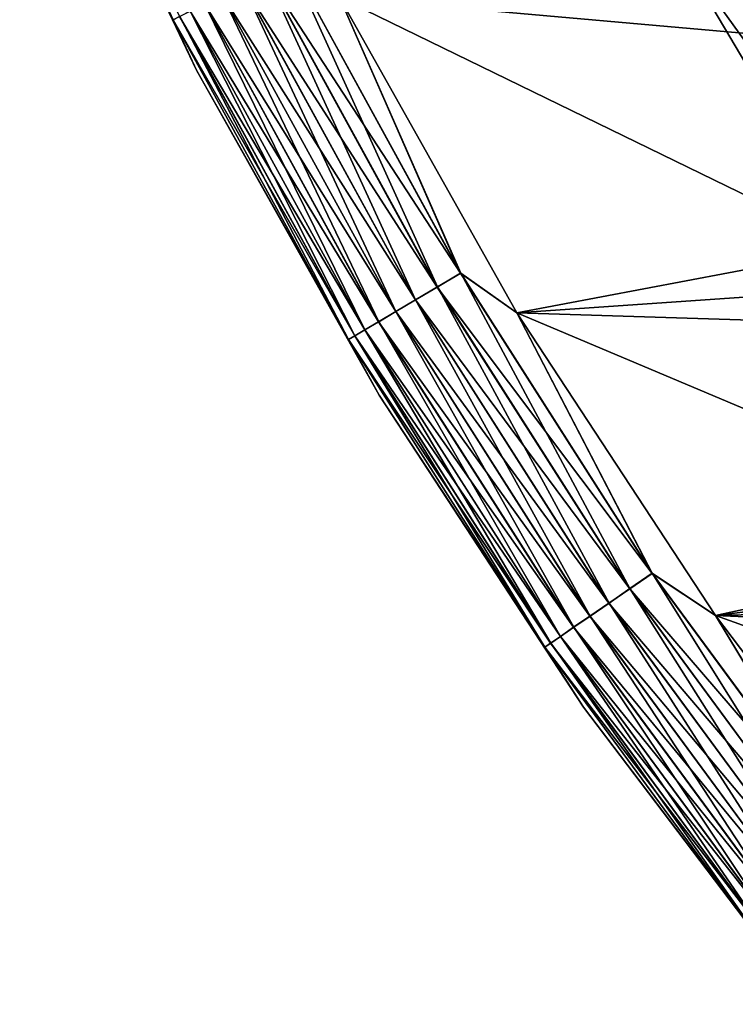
# Model space of a CAD drawing. Header units: metres. Extents: x -17 to 65, y -30 to 30.
# Tile 2 of 256: x -15.6 to -13.4, y -10.7 to -7.7. Entities that reach past the tile are written whole.
import ezdxf

# ---------------------------------------------------------------- set-up
doc = ezdxf.new("R2010")
doc.units = ezdxf.units.M
doc.layers.add('solid_508461', color=7, linetype='CONTINUOUS')

msp = doc.modelspace()

# ---------------------------------------------------------------- linework, layer by layer
at = {"layer": 'solid_508461'}
for points in [[(-15.644152, -6.633694, -45.886223), (-15.166135, -7.663794, -45.886223), (-15.592594, -6.772813, -45.799999)], [(-15.146067, -7.653653, -45.970516), (-15.166135, -7.663794, -45.886223), (-15.644152, -6.633694, -45.886223)], [(-15.592594, -6.772813, 41), (-15.592594, -6.772813, -45.799999), (-15.09405, -7.821102, -45.799999)], [(-15.166135, -7.663794, -45.886223), (-15.09405, -7.821102, -45.799999), (-15.592594, -6.772813, -45.799999)], [(-15.09405, -7.821103, 41), (-15.592594, -6.772813, 41), (-15.09405, -7.821102, -45.799999)], [(-15.16604, -7.663746, 41.086823), (-15.592594, -6.772813, 41), (-15.09405, -7.821103, 41)], [(-13.401737, -7.12583, -46.417145), (-12.872018, -8.043329, -46.417145), (-13.464817, -7.15937, -46.367073)], [(-13.464817, -7.15937, -46.367073), (-12.932606, -8.081189, -46.367073), (-13.534622, -7.196486, -46.330185)], [(-12.872018, -8.043329, -46.417145), (-12.932606, -8.081189, -46.367073), (-13.464817, -7.15937, -46.367073)], [(-13.534622, -7.196486, -46.330185), (-12.999651, -8.123084, -46.330185), (-13.609027, -7.236048, -46.307594)], [(-12.932606, -8.081189, -46.367073), (-12.999651, -8.123084, -46.330185), (-13.534622, -7.196486, -46.330185)], [(-13.609027, -7.236048, -46.307594), (-13.071115, -8.167739, -46.307594), (-13.605642, -7.425393, -46.299999)], [(-12.999651, -8.123084, -46.330185), (-13.071115, -8.167739, -46.307594), (-13.609027, -7.236048, -46.307594)], [(-13.605642, -7.425393, -46.299999), (-13.041113, -8.377307, -46.299999), (-14.648631, -7.59392, -46.299999)], [(-13.071115, -8.167739, -46.307594), (-13.041113, -8.377307, -46.299999), (-13.605642, -7.425393, -46.299999)], [(-14.804053, -7.480825, -46.292404), (-14.27133, -8.452922, -46.292404), (-14.879264, -7.518831, -46.269817)], [(-14.878752, -7.518572, 41.470024), (-14.34334, -8.495573, 41.470024), (-14.803516, -7.480554, 41.492508)], [(-14.804053, -7.480825, -46.292404), (-14.648631, -7.59392, -46.299999), (-14.27133, -8.452922, -46.292404)], [(-14.803516, -7.480554, 41.492508), (-14.270812, -8.452615, 41.492508), (-14.64862, -7.59394, 41.5)], [(-14.34334, -8.495573, 41.470024), (-14.270812, -8.452615, 41.492508), (-14.803516, -7.480554, 41.492508)], [(-8.167077, -8.167077, 41.5), (-8.782733, -7.501073, 41.5), (-14.64862, -7.59394, 41.5)], [(-14.879264, -7.518831, -46.269817), (-14.343834, -8.495866, -46.269817), (-14.949825, -7.554488, -46.232925)], [(-14.949353, -7.554249, 41.433231), (-14.411401, -8.535886, 41.433231), (-14.878752, -7.518572, 41.470024)], [(-14.27133, -8.452922, -46.292404), (-14.343834, -8.495866, -46.269817), (-14.879264, -7.518831, -46.269817)], [(-14.411401, -8.535886, 41.433231), (-14.34334, -8.495573, 41.470024), (-14.878752, -7.518572, 41.470024)], [(-14.949825, -7.554488, -46.232925), (-14.411857, -8.536156, -46.232925), (-15.01359, -7.586709, -46.182854)], [(-15.013172, -7.586498, 41.383247), (-14.472923, -8.572326, 41.383247), (-14.949353, -7.554249, 41.433231)], [(-14.343834, -8.495866, -46.269817), (-14.411857, -8.536156, -46.232925), (-14.949825, -7.554488, -46.232925)], [(-14.472923, -8.572326, 41.383247), (-14.411401, -8.535886, 41.433231), (-14.949353, -7.554249, 41.433231)], [(-15.01359, -7.586709, -46.182854), (-14.473327, -8.572564, -46.182854), (-15.068616, -7.614515, -46.121128)], [(-15.068265, -7.614338, 41.321594), (-14.526034, -8.603784, 41.321594), (-15.013172, -7.586498, 41.383247)], [(-14.411857, -8.536156, -46.232925), (-14.473327, -8.572564, -46.182854), (-15.01359, -7.586709, -46.182854)], [(-14.526034, -8.603784, 41.321594), (-14.472923, -8.572326, 41.383247), (-15.013172, -7.586498, 41.383247)], [(-13.041113, -8.377307, -46.299999), (-14.096082, -8.576154, -46.299999), (-14.648631, -7.59392, -46.299999)], [(-14.27133, -8.452922, -46.292404), (-14.648631, -7.59392, -46.299999), (-14.096082, -8.576154, -46.299999)], [(-8.167077, -8.167077, 41.5), (-14.64862, -7.59394, 41.5), (-14.096069, -8.576174, 41.5)], [(-14.270812, -8.452615, 41.492508), (-14.096069, -8.576174, 41.5), (-14.64862, -7.59394, 41.5)], [(-15.068616, -7.614515, -46.121128), (-14.526372, -8.603983, -46.121128), (-15.113227, -7.637058, -46.049622)], [(-15.112955, -7.636921, 41.250153), (-14.569116, -8.629301, 41.250153), (-15.068265, -7.614338, 41.321594)], [(-14.473327, -8.572564, -46.182854), (-14.526372, -8.603983, -46.121128), (-15.068616, -7.614515, -46.121128)], [(-14.569116, -8.629301, 41.250153), (-14.526034, -8.603784, 41.321594), (-15.068265, -7.614338, 41.321594)], [(-15.146067, -7.653653, -45.970516), (-14.601036, -8.648208, -45.970516), (-15.166135, -7.663794, -45.886223)], [(-15.16604, -7.663746, 41.086823), (-14.620291, -8.659612, 41.086823), (-15.145881, -7.653559, 41.171093)], [(-15.113227, -7.637058, -46.049622), (-14.569379, -8.629457, -46.049622), (-15.146067, -7.653653, -45.970516)], [(-14.569379, -8.629457, -46.049622), (-14.601036, -8.648208, -45.970516), (-15.146067, -7.653653, -45.970516)], [(-15.145881, -7.653559, 41.171093), (-14.600857, -8.648101, 41.171093), (-15.112955, -7.636921, 41.250153)], [(-14.620291, -8.659612, 41.086823), (-14.600857, -8.648101, 41.171093), (-15.145881, -7.653559, 41.171093)], [(-14.526372, -8.603983, -46.121128), (-14.569379, -8.629457, -46.049622), (-15.113227, -7.637058, -46.049622)], [(-14.600857, -8.648101, 41.171093), (-14.569116, -8.629301, 41.250153), (-15.112955, -7.636921, 41.250153)], [(-15.166135, -7.663794, -45.886223), (-14.620382, -8.659666, -45.886223), (-15.09405, -7.821102, -45.799999)], [(-14.601036, -8.648208, -45.970516), (-14.620382, -8.659666, -45.886223), (-15.166135, -7.663794, -45.886223)], [(-15.16604, -7.663746, 41.086823), (-15.09405, -7.821103, 41), (-14.620291, -8.659612, 41.086823)], [(-15.09405, -7.821103, 41), (-15.09405, -7.821102, -45.799999), (-14.525133, -8.832922, -45.799999)], [(-14.620382, -8.659666, -45.886223), (-14.525133, -8.832922, -45.799999), (-15.09405, -7.821102, -45.799999)], [(-14.525133, -8.832923, 41), (-15.09405, -7.821103, 41), (-14.525133, -8.832922, -45.799999)], [(-14.620291, -8.659612, 41.086823), (-15.09405, -7.821103, 41), (-14.525133, -8.832923, 41)], [(-7.501073, -8.782733, 41.5), (-8.167077, -8.167077, 41.5), (-14.096069, -8.576174, 41.5)], [(-13.041113, -8.377307, -46.299999), (-12.410108, -9.286507, -46.299999), (-14.096082, -8.576154, -46.299999)], [(-14.27133, -8.452922, -46.292404), (-13.674867, -9.387265, -46.292404), (-14.343834, -8.495866, -46.269817)], [(-14.34334, -8.495573, 41.470024), (-13.743868, -9.434631, 41.470024), (-14.270812, -8.452615, 41.492508)], [(-14.27133, -8.452922, -46.292404), (-14.096082, -8.576154, -46.299999), (-13.674867, -9.387265, -46.292404)], [(-14.270812, -8.452615, 41.492508), (-13.674371, -9.386925, 41.492508), (-14.096069, -8.576174, 41.5)], [(-13.743868, -9.434631, 41.470024), (-13.674371, -9.386925, 41.492508), (-14.270812, -8.452615, 41.492508)], [(-14.343834, -8.495866, -46.269817), (-13.744341, -9.434957, -46.269817), (-14.411857, -8.536156, -46.232925)], [(-14.411401, -8.535886, 41.433231), (-13.809085, -9.4794, 41.433231), (-14.34334, -8.495573, 41.470024)], [(-13.674867, -9.387265, -46.292404), (-13.744341, -9.434957, -46.269817), (-14.343834, -8.495866, -46.269817)], [(-13.809085, -9.4794, 41.433231), (-13.743868, -9.434631, 41.470024), (-14.34334, -8.495573, 41.470024)], [(-14.411857, -8.536156, -46.232925), (-13.809521, -9.479699, -46.232925), (-14.473327, -8.572564, -46.182854)], [(-14.472923, -8.572326, 41.383247), (-13.868035, -9.519868, 41.383247), (-14.411401, -8.535886, 41.433231)], [(-13.744341, -9.434957, -46.269817), (-13.809521, -9.479699, -46.232925), (-14.411857, -8.536156, -46.232925)], [(-13.868035, -9.519868, 41.383247), (-13.809085, -9.4794, 41.433231), (-14.411401, -8.535886, 41.433231)], [(-14.473327, -8.572564, -46.182854), (-13.868422, -9.520132, -46.182854), (-14.526372, -8.603983, -46.121128)], [(-14.526034, -8.603784, 41.321594), (-13.918926, -9.554802, 41.321594), (-14.472923, -8.572326, 41.383247)], [(-13.809521, -9.479699, -46.232925), (-13.868422, -9.520132, -46.182854), (-14.473327, -8.572564, -46.182854)], [(-13.918926, -9.554802, 41.321594), (-13.868035, -9.519868, 41.383247), (-14.472923, -8.572326, 41.383247)], [(-12.410108, -9.286507, -46.299999), (-13.477706, -9.518474, -46.299999), (-14.096082, -8.576154, -46.299999)], [(-13.674867, -9.387265, -46.292404), (-14.096082, -8.576154, -46.299999), (-13.477706, -9.518474, -46.299999)], [(-7.501073, -8.782733, 41.5), (-14.096069, -8.576174, 41.5), (-13.477693, -9.518493, 41.5)], [(-13.674371, -9.386925, 41.492508), (-13.477693, -9.518493, 41.5), (-14.096069, -8.576174, 41.5)], [(-14.526372, -8.603983, -46.121128), (-13.91925, -9.555024, -46.121128), (-14.569379, -8.629457, -46.049622)], [(-14.569116, -8.629301, 41.250153), (-13.960207, -9.58314, 41.250153), (-14.526034, -8.603784, 41.321594)], [(-13.868422, -9.520132, -46.182854), (-13.91925, -9.555024, -46.121128), (-14.526372, -8.603983, -46.121128)], [(-13.960207, -9.58314, 41.250153), (-13.918926, -9.554802, 41.321594), (-14.526034, -8.603784, 41.321594)], [(-14.569379, -8.629457, -46.049622), (-13.960459, -9.583313, -46.049622), (-14.601036, -8.648208, -45.970516)], [(-14.600857, -8.648101, 41.171093), (-13.990622, -9.604018, 41.171093), (-14.569116, -8.629301, 41.250153)], [(-13.91925, -9.555024, -46.121128), (-13.960459, -9.583313, -46.049622), (-14.569379, -8.629457, -46.049622)], [(-13.990622, -9.604018, 41.171093), (-13.960207, -9.58314, 41.250153), (-14.569116, -8.629301, 41.250153)], [(-14.601036, -8.648208, -45.970516), (-13.990794, -9.604136, -45.970516), (-14.620382, -8.659666, -45.886223)], [(-14.620382, -8.659666, -45.886223), (-14.009331, -9.616861, -45.886223), (-14.525133, -8.832922, -45.799999)], [(-13.990794, -9.604136, -45.970516), (-14.009331, -9.616861, -45.886223), (-14.620382, -8.659666, -45.886223)], [(-14.620291, -8.659612, 41.086823), (-14.009244, -9.616801, 41.086823), (-14.600857, -8.648101, 41.171093)], [(-14.620291, -8.659612, 41.086823), (-14.525133, -8.832923, 41), (-14.009244, -9.616801, 41.086823)], [(-13.960459, -9.583313, -46.049622), (-13.990794, -9.604136, -45.970516), (-14.601036, -8.648208, -45.970516)], [(-14.009244, -9.616801, 41.086823), (-13.990622, -9.604018, 41.171093), (-14.600857, -8.648101, 41.171093)], [(-6.789061, -9.344038, 41.5), (-7.501073, -8.782733, 41.5), (-13.477693, -9.518493, 41.5)], [(-14.525133, -8.832923, 41), (-14.525133, -8.832922, -45.799999), (-13.888493, -9.803559, -45.799999)], [(-14.009331, -9.616861, -45.886223), (-13.888493, -9.803559, -45.799999), (-14.525133, -8.832922, -45.799999)], [(-13.888493, -9.803559, 41), (-14.525133, -8.832923, 41), (-13.888493, -9.803559, -45.799999)], [(-14.009244, -9.616801, 41.086823), (-14.525133, -8.832923, 41), (-13.888493, -9.803559, 41)], [(-12.410108, -9.286507, -46.299999), (-11.7159, -10.148283, -46.299999), (-13.477706, -9.518474, -46.299999)], [(-6.03475, -9.84806, 41.5), (-6.789061, -9.344038, 41.5), (-13.477693, -9.518493, 41.5)], [(-13.674867, -9.387265, -46.292404), (-13.017329, -10.279682, -46.292404), (-13.744341, -9.434957, -46.269817)], [(-13.743868, -9.434631, 41.470024), (-13.083013, -10.331552, 41.470024), (-13.674371, -9.386925, 41.492508)], [(-13.674867, -9.387265, -46.292404), (-13.477706, -9.518474, -46.299999), (-13.017329, -10.279682, -46.292404)], [(-13.674371, -9.386925, 41.492508), (-13.016857, -10.279309, 41.492508), (-13.477693, -9.518493, 41.5)], [(-13.083013, -10.331552, 41.470024), (-13.016857, -10.279309, 41.492508), (-13.674371, -9.386925, 41.492508)], [(-13.744341, -9.434957, -46.269817), (-13.083463, -10.331907, -46.269817), (-13.809521, -9.479699, -46.232925)], [(-13.809085, -9.4794, 41.433231), (-13.145093, -10.380576, 41.433231), (-13.743868, -9.434631, 41.470024)], [(-13.017329, -10.279682, -46.292404), (-13.083463, -10.331907, -46.269817), (-13.744341, -9.434957, -46.269817)], [(-13.145093, -10.380576, 41.433231), (-13.083013, -10.331552, 41.470024), (-13.743868, -9.434631, 41.470024)], [(-13.809521, -9.479699, -46.232925), (-13.145509, -10.380904, -46.232925), (-13.868422, -9.520132, -46.182854)], [(-13.868035, -9.519868, 41.383247), (-13.20121, -10.424891, 41.383247), (-13.809085, -9.4794, 41.433231)], [(-13.083463, -10.331907, -46.269817), (-13.145509, -10.380904, -46.232925), (-13.809521, -9.479699, -46.232925)], [(-13.20121, -10.424891, 41.383247), (-13.145093, -10.380576, 41.433231), (-13.809085, -9.4794, 41.433231)], [(-13.868422, -9.520132, -46.182854), (-13.201577, -10.425181, -46.182854), (-13.91925, -9.555024, -46.121128)], [(-13.918926, -9.554802, 41.321594), (-13.249654, -10.463147, 41.321594), (-13.868035, -9.519868, 41.383247)], [(-13.145509, -10.380904, -46.232925), (-13.201577, -10.425181, -46.182854), (-13.868422, -9.520132, -46.182854)], [(-13.249654, -10.463147, 41.321594), (-13.20121, -10.424891, 41.383247), (-13.868035, -9.519868, 41.383247)], [(-11.7159, -10.148283, -46.299999), (-12.796452, -10.416371, -46.299999), (-13.477706, -9.518474, -46.299999)], [(-13.017329, -10.279682, -46.292404), (-13.477706, -9.518474, -46.299999), (-12.796452, -10.416371, -46.299999)], [(-6.03475, -9.84806, 41.5), (-13.477693, -9.518493, 41.5), (-12.796436, -10.41639, 41.5)], [(-13.016857, -10.279309, 41.492508), (-12.796436, -10.41639, 41.5), (-13.477693, -9.518493, 41.5)], [(-13.91925, -9.555024, -46.121128), (-13.249962, -10.46339, -46.121128), (-13.960459, -9.583313, -46.049622)], [(-13.960207, -9.58314, 41.250153), (-13.288949, -10.494179, 41.250153), (-13.918926, -9.554802, 41.321594)], [(-13.201577, -10.425181, -46.182854), (-13.249962, -10.46339, -46.121128), (-13.91925, -9.555024, -46.121128)], [(-13.288949, -10.494179, 41.250153), (-13.249654, -10.463147, 41.321594), (-13.918926, -9.554802, 41.321594)], [(-13.960459, -9.583313, -46.049622), (-13.289189, -10.494368, -46.049622), (-13.990794, -9.604136, -45.970516)], [(-13.990622, -9.604018, 41.171093), (-13.317902, -10.517042, 41.171093), (-13.960207, -9.58314, 41.250153)], [(-13.249962, -10.46339, -46.121128), (-13.289189, -10.494368, -46.049622), (-13.960459, -9.583313, -46.049622)], [(-13.317902, -10.517042, 41.171093), (-13.288949, -10.494179, 41.250153), (-13.960207, -9.58314, 41.250153)], [(-13.990794, -9.604136, -45.970516), (-13.318066, -10.517171, -45.970516), (-14.009331, -9.616861, -45.886223)], [(-14.009331, -9.616861, -45.886223), (-13.335711, -10.531106, -45.886223), (-13.888493, -9.803559, -45.799999)], [(-13.318066, -10.517171, -45.970516), (-13.335711, -10.531106, -45.886223), (-14.009331, -9.616861, -45.886223)], [(-14.009244, -9.616801, 41.086823), (-13.335629, -10.53104, 41.086823), (-13.990622, -9.604018, 41.171093)], [(-14.009244, -9.616801, 41.086823), (-13.888493, -9.803559, 41), (-13.335629, -10.53104, 41.086823)], [(-13.289189, -10.494368, -46.049622), (-13.318066, -10.517171, -45.970516), (-13.990794, -9.604136, -45.970516)], [(-13.335629, -10.53104, 41.086823), (-13.317902, -10.517042, 41.171093), (-13.990622, -9.604018, 41.171093)], [(-13.888493, -9.803559, 41), (-13.888493, -9.803559, -45.799999), (-13.187099, -10.728486, -45.799999)], [(-13.335711, -10.531106, -45.886223), (-13.187099, -10.728486, -45.799999), (-13.888493, -9.803559, -45.799999)], [(-13.187099, -10.728486, 41), (-13.888493, -9.803559, 41), (-13.187099, -10.728486, -45.799999)], [(-13.335629, -10.53104, 41.086823), (-13.888493, -9.803559, 41), (-13.187099, -10.728486, 41)]]:
    msp.add_3dface(points, dxfattribs=at)

doc.saveas('drawing.dxf')
